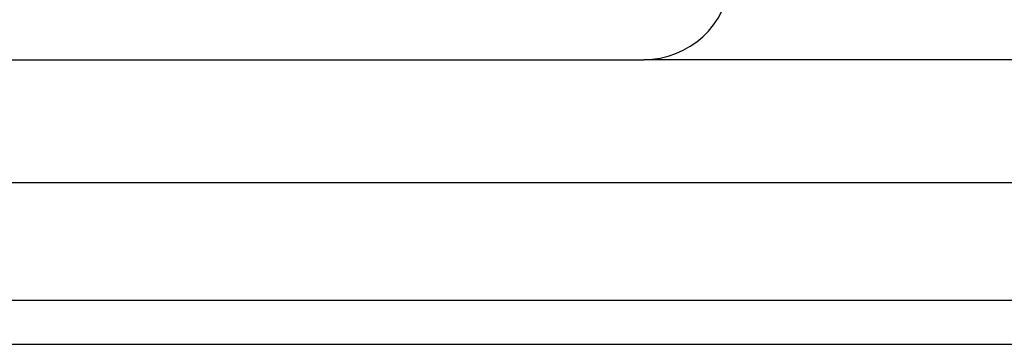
# Model space of a CAD drawing. Extents: x 1529 to 4201, y -422 to 622.
# Tile 131 of 256: x 1997.176 to 1997.879, y 502.875 to 503.106. Entities that reach past the tile are written whole.
import ezdxf

# ---------------------------------------------------------------- set-up
doc = ezdxf.new("R2010")
doc.units = 0
doc.header["$MEASUREMENT"] = 0
doc.layers.add('SPILL-BUCKET', color=1, linetype='CONTINUOUS')

msp = doc.modelspace()

# ---------------------------------------------------------------- linework, layer by layer
at = {"layer": 'SPILL-BUCKET', "linetype": 'Continuous'}
for p, q in [((1995.93596, 503.07776), (1997.62186, 503.07776)), ((1997.62784, 503.07776), (1997.62186, 503.07776)), ((1997.64575, 503.07776), (1997.62784, 503.07776)), ((1997.67553, 503.07776), (1997.64575, 503.07776)), ((1997.71709, 503.07776), (1997.67553, 503.07776)), ((1997.77029, 503.07776), (1997.71709, 503.07776)), ((1997.83495, 503.07776), (1997.77029, 503.07776)), ((1997.91088, 503.07776), (1997.83495, 503.07776))]:
    msp.add_line(p, q, dxfattribs=at)
at = {"layer": 'SPILL-BUCKET', "color": 7, "linetype": 'Continuous'}
for p, q in [((2005.98297, 502.98982), (1996.84864, 502.98982)), ((2005.98088, 502.906), (1997.03283, 502.906)), ((1997.0435, 502.87477), (2005.98057, 502.87477))]:
    msp.add_line(p, q, dxfattribs=at)
at = {"layer": 'SPILL-BUCKET', "linetype": 'Continuous'}
msp.add_arc((1997.62186, 503.14022), 0.06246, 270, 355, dxfattribs=at)

doc.saveas('drawing.dxf')
